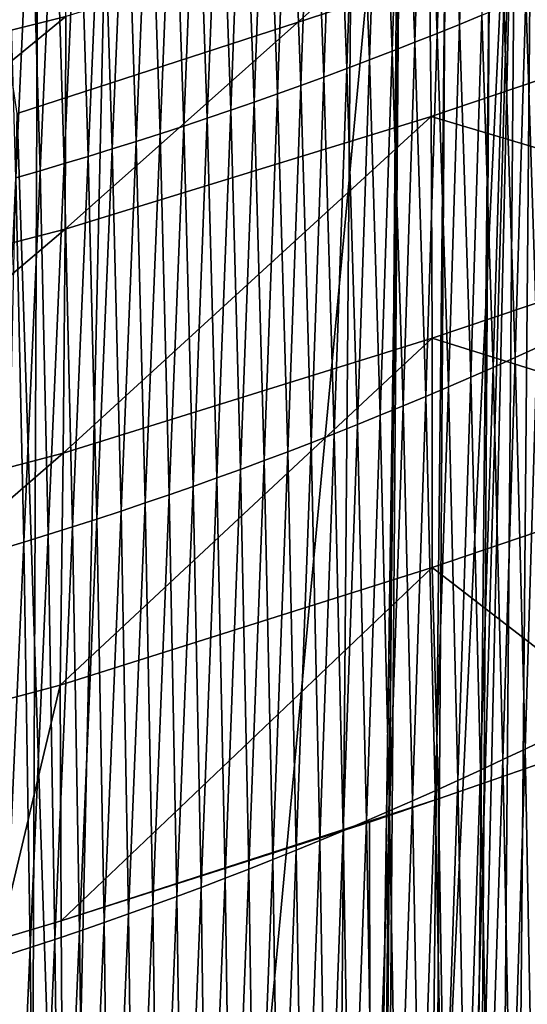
# Model space of a CAD drawing. Header units: metres. Extents: x -24 to 24, y -238 to 25.
# Tile 255 of 256: x 5.3 to 7.77, y -34.02 to -29.24. Entities that reach past the tile are written whole.
import ezdxf

# ---------------------------------------------------------------- set-up
doc = ezdxf.new("R2010")
doc.units = ezdxf.units.M
doc.layers.add('solid_10441023_001', color=7, linetype='CONTINUOUS')

msp = doc.modelspace()

# ---------------------------------------------------------------- linework, layer by layer
at = {"layer": 'solid_10441023_001'}
for points in [[(4.802389, -27.256248, 82.785812), (3.566604, -46.842449, 88.25399), (5.397484, -27.290197, 82.659111)], [(3.566604, -46.842449, 88.25399), (5.316508, -47.00523, 87.938446), (5.397484, -27.290197, 82.659111)], [(5.750673, -27.312313, 82.576569), (5.397484, -27.290197, 82.659111), (5.316508, -47.00523, 87.938446)], [(7.146243, -27.414446, 82.195412), (5.750673, -27.312313, 82.576569), (5.316508, -47.00523, 87.938446)], [(7.026837, -42.017071, 86.115166), (7.146243, -27.414446, 82.195412), (5.316508, -47.00523, 87.938446)], [(7.717036, -27.481943, 81.963501), (7.146243, -27.414446, 82.195412), (7.026837, -42.017071, 86.115166)], [(7.717036, -27.481943, 81.963501), (6.914066, -56.053406, 89.881996), (6.824589, -67.089272, 92.843338)], [(7.387802, -67.116035, 92.596123), (7.717036, -27.481943, 81.963501), (6.824589, -67.089272, 92.843338)], [(7.717036, -27.481943, 81.963501), (7.026837, -42.017071, 86.115166), (6.914066, -56.053406, 89.881996)], [(7.387802, -67.116035, 92.596123), (8.23261, -27.575567, 81.6325), (7.717036, -27.481943, 81.963501)], [(7.895637, -67.210091, 92.263168), (8.23261, -27.575567, 81.6325), (7.387802, -67.116035, 92.596123)], [(7.440329, -29.259184, -16.953571), (7.380429, -27.751068, -19.590935), (7.487851, -27.709608, -19.571205)], [(7.548069, -29.214893, -16.937969), (7.440329, -29.259184, -16.953571), (7.487851, -27.709608, -19.571205)], [(7.331932, -29.303038, -16.969006), (7.272407, -27.792097, -19.610447), (7.380429, -27.751068, -19.590935)], [(7.440329, -29.259184, -16.953571), (7.331932, -29.303038, -16.969006), (7.380429, -27.751068, -19.590935)], [(8.407121, -27.732431, 74.087074), (7.776366, -108.067284, 95.681068), (7.566303, -108.126259, 95.454346)], [(8.279483, -27.862223, 73.985329), (8.407121, -27.732431, 74.087074), (7.566303, -108.126259, 95.454346)], [(7.222889, -29.346441, -16.984274), (7.163797, -27.832682, -19.62974), (7.272407, -27.792097, -19.610447)], [(7.331932, -29.303038, -16.969006), (7.222889, -29.346441, -16.984274), (7.272407, -27.792097, -19.610447)], [(7.113218, -29.389381, -16.999374), (7.054613, -27.872814, -19.648811), (7.163797, -27.832682, -19.62974)], [(7.222889, -29.346441, -16.984274), (7.113218, -29.389381, -16.999374), (7.163797, -27.832682, -19.62974)], [(8.134251, -28.010302, 73.886566), (8.279483, -27.862223, 73.985329), (7.566303, -108.126259, 95.454346)], [(7.002932, -29.431847, -17.014307), (6.944868, -27.912479, -19.667662), (7.054613, -27.872814, -19.648811)], [(7.113218, -29.389381, -16.999374), (7.002932, -29.431847, -17.014307), (7.054613, -27.872814, -19.648811)], [(6.780577, -29.515303, -17.043659), (6.723748, -27.990372, -19.704702), (6.834575, -27.95167, -19.686293)], [(6.892047, -29.473824, -17.029068), (6.780577, -29.515303, -17.043659), (6.834575, -27.95167, -19.686293)], [(6.892047, -29.473824, -17.029068), (6.834575, -27.95167, -19.686293), (6.944868, -27.912479, -19.667662)], [(7.002932, -29.431847, -17.014307), (6.892047, -29.473824, -17.029068), (6.944868, -27.912479, -19.667662)], [(6.668538, -29.556267, -17.058079), (6.6124, -28.028576, -19.722889), (6.723748, -27.990372, -19.704702)], [(6.780577, -29.515303, -17.043659), (6.668538, -29.556267, -17.058079), (6.723748, -27.990372, -19.704702)], [(6.555943, -29.596708, -17.072325), (6.500544, -28.066271, -19.740852), (6.6124, -28.028576, -19.722889)], [(6.668538, -29.556267, -17.058079), (6.555943, -29.596708, -17.072325), (6.6124, -28.028576, -19.722889)], [(8.134251, -28.010302, 73.886566), (7.566303, -108.126259, 95.454346), (7.334824, -108.182854, 95.248772)], [(7.970631, -28.176516, 73.793404), (8.134251, -28.010302, 73.886566), (7.334824, -108.182854, 95.248772)], [(6.44281, -29.63661, -17.086399), (6.388193, -28.103445, -19.758595), (6.500544, -28.066271, -19.740852)], [(6.555943, -29.596708, -17.072325), (6.44281, -29.63661, -17.086399), (6.500544, -28.066271, -19.740852)], [(6.214983, -29.714756, -17.114017), (6.162062, -28.176189, -19.793406), (6.275362, -28.140089, -19.776112)], [(6.329152, -29.675964, -17.100296), (6.214983, -29.714756, -17.114017), (6.275362, -28.140089, -19.776112)], [(6.329152, -29.675964, -17.100296), (6.275362, -28.140089, -19.776112), (6.388193, -28.103445, -19.758595)], [(6.44281, -29.63661, -17.086399), (6.329152, -29.675964, -17.100296), (6.388193, -28.103445, -19.758595)], [(6.10032, -29.752974, -17.127563), (6.048308, -28.211737, -19.810474), (6.162062, -28.176189, -19.793406)], [(6.214983, -29.714756, -17.114017), (6.10032, -29.752974, -17.127563), (6.162062, -28.176189, -19.793406)], [(7.970631, -28.176516, 73.793404), (7.334824, -108.182854, 95.248772), (7.084023, -108.236504, 95.066208)], [(7.787934, -28.359316, 73.708176), (7.970631, -28.176516, 73.793404), (7.084023, -108.236504, 95.066208)], [(5.985177, -29.790604, -17.140932), (5.934114, -28.246719, -19.827318), (6.048308, -28.211737, -19.810474)], [(6.10032, -29.752974, -17.127563), (5.985177, -29.790604, -17.140932), (6.048308, -28.211737, -19.810474)], [(5.521141, -28.251543, 21.400761), (3.706225, -28.688311, 21.654175), (3.701231, -29.677841, 21.253317)], [(5.527874, -29.221769, 20.992352), (5.521141, -28.251543, 21.400761), (3.701231, -29.677841, 21.253317)], [(5.753515, -29.864061, -17.16713), (5.704457, -28.314953, -19.860329), (5.819491, -28.281126, -19.843937)], [(5.869569, -29.827635, -17.154119), (5.753515, -29.864061, -17.16713), (5.819491, -28.281126, -19.843937)], [(5.869569, -29.827635, -17.154119), (5.819491, -28.281126, -19.843937), (5.934114, -28.246719, -19.827318)], [(5.985177, -29.790604, -17.140932), (5.869569, -29.827635, -17.154119), (5.934114, -28.246719, -19.827318)], [(5.637031, -29.899868, -17.17996), (5.589026, -28.348188, -19.876495), (5.704457, -28.314953, -19.860329)], [(5.753515, -29.864061, -17.16713), (5.637031, -29.899868, -17.17996), (5.704457, -28.314953, -19.860329)], [(5.402843, -29.969599, -17.205082), (5.357035, -28.412855, -19.908146), (5.473214, -28.380825, -19.892433)], [(5.520135, -29.935051, -17.192612), (5.402843, -29.969599, -17.205082), (5.473214, -28.380825, -19.892433)], [(5.520135, -29.935051, -17.192612), (5.473214, -28.380825, -19.892433), (5.589026, -28.348188, -19.876495)], [(5.637031, -29.899868, -17.17996), (5.520135, -29.935051, -17.192612), (5.589026, -28.348188, -19.876495)], [(7.587137, -28.555248, 73.633743), (7.787934, -28.359316, 73.708176), (7.084023, -108.236504, 95.066208)], [(5.285174, -30.003502, -17.217371), (5.240505, -28.444271, -19.92363), (5.357035, -28.412855, -19.908146)], [(5.402843, -29.969599, -17.205082), (5.285174, -30.003502, -17.217371), (5.357035, -28.412855, -19.908146)], [(7.587137, -28.555248, 73.633743), (7.084023, -108.236504, 95.066208), (6.816273, -108.286697, 94.908371)], [(7.371425, -28.758953, 73.573051), (7.587137, -28.555248, 73.633743), (6.816273, -108.286697, 94.908371)], [(5.132573, -28.648363, 72.789711), (6.910631, -29.166613, 73.49929), (5.290913, -29.691345, 73.192993)], [(7.291467, -28.681747, 20.657459), (5.527874, -29.221769, 20.992352), (5.52463, -30.25412, 20.723886)], [(7.302578, -29.706156, 20.380377), (7.291467, -28.681747, 20.657459), (5.52463, -30.25412, 20.723886)], [(8.98049, -29.137241, 19.987888), (7.291467, -28.681747, 20.657459), (7.302578, -29.706156, 20.380377)], [(7.371425, -28.758953, 73.573051), (6.816273, -108.286697, 94.908371), (6.534257, -108.332924, 94.776787)], [(7.144377, -28.964403, 73.527824), (7.371425, -28.758953, 73.573051), (6.534257, -108.332924, 94.776787)], [(7.144377, -28.964403, 73.527824), (6.240922, -108.374619, 94.672623), (6.570862, -69.306107, 84.229614)], [(7.144377, -28.964403, 73.527824), (6.534257, -108.332924, 94.776787), (6.240922, -108.374619, 94.672623)], [(7.144377, -28.964403, 73.527824), (6.570862, -69.306107, 84.229614), (6.575307, -68.780418, 84.089096)], [(7.144377, -28.964403, 73.527824), (6.575307, -68.780418, 84.089096), (6.910631, -29.166613, 73.49929)], [(7.816739, -30.828285, -14.416037), (7.761524, -29.125048, -16.906269), (7.867217, -29.079519, -16.890171)], [(8.998795, -30.212467, 19.86051), (8.98049, -29.137241, 19.987888), (7.302578, -29.706156, 20.380377)], [(7.710058, -30.876556, -14.428034), (7.655138, -29.170176, -16.922203), (7.761524, -29.125048, -16.906269)], [(7.816739, -30.828285, -14.416037), (7.710058, -30.876556, -14.428034), (7.761524, -29.125048, -16.906269)], [(5.290913, -29.691345, 73.192993), (6.910631, -29.166613, 73.49929), (6.575307, -68.780418, 84.089096)], [(7.60264, -30.92441, -14.439915), (7.548069, -29.214893, -16.937969), (7.655138, -29.170176, -16.922203)], [(7.710058, -30.876556, -14.428034), (7.60264, -30.92441, -14.439915), (7.655138, -29.170176, -16.922203)], [(5.527874, -29.221769, 20.992352), (3.701231, -29.677841, 21.253317), (3.687633, -30.726761, 20.991901)], [(5.52463, -30.25412, 20.723886), (5.527874, -29.221769, 20.992352), (3.687633, -30.726761, 20.991901)], [(7.494499, -30.97183, -14.451677), (7.440329, -29.259184, -16.953571), (7.548069, -29.214893, -16.937969)], [(7.60264, -30.92441, -14.439915), (7.494499, -30.97183, -14.451677), (7.548069, -29.214893, -16.937969)], [(7.385648, -31.018803, -14.463321), (7.331932, -29.303038, -16.969006), (7.440329, -29.259184, -16.953571)], [(7.494499, -30.97183, -14.451677), (7.385648, -31.018803, -14.463321), (7.440329, -29.259184, -16.953571)], [(7.276103, -31.065313, -14.474843), (7.222889, -29.346441, -16.984274), (7.331932, -29.303038, -16.969006)], [(7.385648, -31.018803, -14.463321), (7.276103, -31.065313, -14.474843), (7.331932, -29.303038, -16.969006)], [(7.054998, -31.156895, -14.497519), (7.002932, -29.431847, -17.014307), (7.113218, -29.389381, -16.999374)], [(7.165881, -31.111347, -14.486242), (7.054998, -31.156895, -14.497519), (7.113218, -29.389381, -16.999374)], [(7.165881, -31.111347, -14.486242), (7.113218, -29.389381, -16.999374), (7.222889, -29.346441, -16.984274)], [(7.276103, -31.065313, -14.474843), (7.165881, -31.111347, -14.486242), (7.222889, -29.346441, -16.984274)], [(6.943472, -31.201939, -14.50867), (6.892047, -29.473824, -17.029068), (7.002932, -29.431847, -17.014307)], [(7.054998, -31.156895, -14.497519), (6.943472, -31.201939, -14.50867), (7.002932, -29.431847, -17.014307)], [(6.831317, -31.246466, -14.519693), (6.780577, -29.515303, -17.043659), (6.892047, -29.473824, -17.029068)], [(6.943472, -31.201939, -14.50867), (6.831317, -31.246466, -14.519693), (6.892047, -29.473824, -17.029068)], [(6.718552, -31.290464, -14.53059), (6.668538, -29.556267, -17.058079), (6.780577, -29.515303, -17.043659)], [(6.831317, -31.246466, -14.519693), (6.718552, -31.290464, -14.53059), (6.780577, -29.515303, -17.043659)], [(6.605191, -31.33392, -14.541356), (6.555943, -29.596708, -17.072325), (6.668538, -29.556267, -17.058079)], [(6.718552, -31.290464, -14.53059), (6.605191, -31.33392, -14.541356), (6.668538, -29.556267, -17.058079)], [(6.491252, -31.376816, -14.551991), (6.44281, -29.63661, -17.086399), (6.555943, -29.596708, -17.072325)], [(6.605191, -31.33392, -14.541356), (6.491252, -31.376816, -14.551991), (6.555943, -29.596708, -17.072325)], [(6.261707, -31.460888, -14.572863), (6.214983, -29.714756, -17.114017), (6.329152, -29.675964, -17.100296)], [(6.376752, -31.419144, -14.562494), (6.261707, -31.460888, -14.572863), (6.329152, -29.675964, -17.100296)], [(6.376752, -31.419144, -14.562494), (6.329152, -29.675964, -17.100296), (6.44281, -29.63661, -17.086399)], [(6.491252, -31.376816, -14.551991), (6.376752, -31.419144, -14.562494), (6.44281, -29.63661, -17.086399)], [(5.290913, -29.691345, 73.192993), (6.575307, -68.780418, 84.089096), (4.432341, -69.19239, 83.620834)], [(7.302578, -29.706156, 20.380377), (5.52463, -30.25412, 20.723886), (5.514268, -31.339876, 20.606146)], [(7.306587, -30.782326, 20.256657), (7.302578, -29.706156, 20.380377), (5.514268, -31.339876, 20.606146)], [(6.146132, -31.502033, -14.583096), (6.10032, -29.752974, -17.127563), (6.214983, -29.714756, -17.114017)], [(6.261707, -31.460888, -14.572863), (6.146132, -31.502033, -14.583096), (6.214983, -29.714756, -17.114017)], [(8.998795, -30.212467, 19.86051), (7.302578, -29.706156, 20.380377), (7.306587, -30.782326, 20.256657)], [(6.030046, -31.542568, -14.593191), (5.985177, -29.790604, -17.140932), (6.10032, -29.752974, -17.127563)], [(6.146132, -31.502033, -14.583096), (6.030046, -31.542568, -14.593191), (6.10032, -29.752974, -17.127563)], [(5.913465, -31.582479, -14.603148), (5.869569, -29.827635, -17.154119), (5.985177, -29.790604, -17.140932)], [(6.030046, -31.542568, -14.593191), (5.913465, -31.582479, -14.603148), (5.985177, -29.790604, -17.140932)], [(5.678895, -31.660389, -14.622647), (5.637031, -29.899868, -17.17996), (5.753515, -29.864061, -17.16713)], [(5.796408, -31.621758, -14.612967), (5.678895, -31.660389, -14.622647), (5.753515, -29.864061, -17.16713)], [(5.796408, -31.621758, -14.612967), (5.753515, -29.864061, -17.16713), (5.869569, -29.827635, -17.154119)], [(5.913465, -31.582479, -14.603148), (5.796408, -31.621758, -14.612967), (5.869569, -29.827635, -17.154119)], [(5.560945, -31.698368, -14.632187), (5.520135, -29.935051, -17.192612), (5.637031, -29.899868, -17.17996)], [(5.678895, -31.660389, -14.622647), (5.560945, -31.698368, -14.632187), (5.637031, -29.899868, -17.17996)], [(5.442577, -31.73568, -14.641587), (5.402843, -29.969599, -17.205082), (5.520135, -29.935051, -17.192612)], [(5.560945, -31.698368, -14.632187), (5.442577, -31.73568, -14.641587), (5.520135, -29.935051, -17.192612)], [(5.323811, -31.772318, -14.650846), (5.204666, -31.80827, -14.659965), (5.285174, -30.003502, -17.217371)], [(5.323811, -31.772318, -14.650846), (5.285174, -30.003502, -17.217371), (5.402843, -29.969599, -17.205082)], [(5.442577, -31.73568, -14.641587), (5.323811, -31.772318, -14.650846), (5.402843, -29.969599, -17.205082)], [(9.012919, -31.316456, 19.896439), (8.998795, -30.212467, 19.86051), (7.306587, -30.782326, 20.256657)], [(5.52463, -30.25412, 20.723886), (3.687633, -30.726761, 20.991901), (3.667922, -31.825565, 20.880259)], [(5.514268, -31.339876, 20.606146), (5.52463, -30.25412, 20.723886), (3.667922, -31.825565, 20.880259)], [(7.306587, -30.782326, 20.256657), (5.514268, -31.339876, 20.606146), (5.500243, -32.466122, 20.649685)], [(7.306557, -31.895714, 20.295563), (7.306587, -30.782326, 20.256657), (5.500243, -32.466122, 20.649685)], [(9.012919, -31.316456, 19.896439), (7.306587, -30.782326, 20.256657), (7.306557, -31.895714, 20.295563)], [(7.75807, -32.776577, -12.083155), (7.710058, -30.876556, -14.428034), (7.816739, -30.828285, -14.416037)], [(7.865132, -32.724873, -12.074799), (7.75807, -32.776577, -12.083155), (7.816739, -30.828285, -14.416037)], [(7.650224, -32.82785, -12.091436), (7.60264, -30.92441, -14.439915), (7.710058, -30.876556, -14.428034)], [(7.75807, -32.776577, -12.083155), (7.650224, -32.82785, -12.091436), (7.710058, -30.876556, -14.428034)], [(7.541609, -32.878677, -12.099641), (7.494499, -30.97183, -14.451677), (7.60264, -30.92441, -14.439915)], [(7.650224, -32.82785, -12.091436), (7.541609, -32.878677, -12.099641), (7.60264, -30.92441, -14.439915)], [(7.43224, -32.929039, -12.107768), (7.385648, -31.018803, -14.463321), (7.494499, -30.97183, -14.451677)], [(7.541609, -32.878677, -12.099641), (7.43224, -32.929039, -12.107768), (7.494499, -30.97183, -14.451677)], [(7.322137, -32.978928, -12.115814), (7.276103, -31.065313, -14.474843), (7.385648, -31.018803, -14.463321)], [(7.43224, -32.929039, -12.107768), (7.322137, -32.978928, -12.115814), (7.385648, -31.018803, -14.463321)], [(7.099795, -33.077213, -12.131657), (7.054998, -31.156895, -14.497519), (7.165881, -31.111347, -14.486242)], [(7.211316, -33.028324, -12.123777), (7.099795, -33.077213, -12.131657), (7.165881, -31.111347, -14.486242)], [(7.211316, -33.028324, -12.123777), (7.165881, -31.111347, -14.486242), (7.276103, -31.065313, -14.474843)], [(7.322137, -32.978928, -12.115814), (7.211316, -33.028324, -12.123777), (7.276103, -31.065313, -14.474843)], [(6.987593, -33.125584, -12.13945), (6.943472, -31.201939, -14.50867), (7.054998, -31.156895, -14.497519)], [(7.099795, -33.077213, -12.131657), (6.987593, -33.125584, -12.13945), (7.054998, -31.156895, -14.497519)], [(6.874727, -33.173416, -12.147155), (6.831317, -31.246466, -14.519693), (6.943472, -31.201939, -14.50867)], [(6.987593, -33.125584, -12.13945), (6.874727, -33.173416, -12.147155), (6.943472, -31.201939, -14.50867)], [(6.761216, -33.220699, -12.15477), (6.718552, -31.290464, -14.53059), (6.831317, -31.246466, -14.519693)], [(6.874727, -33.173416, -12.147155), (6.761216, -33.220699, -12.15477), (6.831317, -31.246466, -14.519693)], [(6.647078, -33.267418, -12.162292), (6.605191, -31.33392, -14.541356), (6.718552, -31.290464, -14.53059)], [(6.761216, -33.220699, -12.15477), (6.647078, -33.267418, -12.162292), (6.718552, -31.290464, -14.53059)], [(5.514268, -31.339876, 20.606146), (3.667922, -31.825565, 20.880259), (3.645195, -32.960941, 20.928314)], [(5.500243, -32.466122, 20.649685), (5.514268, -31.339876, 20.606146), (3.645195, -32.960941, 20.928314)], [(6.53233, -33.31356, -12.169722), (6.491252, -31.376816, -14.551991), (6.605191, -31.33392, -14.541356)], [(6.647078, -33.267418, -12.162292), (6.53233, -33.31356, -12.169722), (6.605191, -31.33392, -14.541356)], [(9.012919, -31.316456, 19.896439), (7.306557, -31.895714, 20.295563), (8.321003, -32.677338, 20.276505)], [(6.416989, -33.359104, -12.177055), (6.376752, -31.419144, -14.562494), (6.491252, -31.376816, -14.551991)], [(6.53233, -33.31356, -12.169722), (6.416989, -33.359104, -12.177055), (6.491252, -31.376816, -14.551991)], [(6.301076, -33.404041, -12.184291), (6.261707, -31.460888, -14.572863), (6.376752, -31.419144, -14.562494)], [(6.416989, -33.359104, -12.177055), (6.301076, -33.404041, -12.184291), (6.376752, -31.419144, -14.562494)], [(6.184607, -33.448353, -12.191427), (6.146132, -31.502033, -14.583096), (6.261707, -31.460888, -14.572863)], [(6.301076, -33.404041, -12.184291), (6.184607, -33.448353, -12.191427), (6.261707, -31.460888, -14.572863)], [(5.950076, -33.535053, -12.205395), (5.913465, -31.582479, -14.603148), (6.030046, -31.542568, -14.593191)], [(6.067601, -33.492027, -12.198462), (5.950076, -33.535053, -12.205395), (6.030046, -31.542568, -14.593191)], [(6.067601, -33.492027, -12.198462), (6.030046, -31.542568, -14.593191), (6.146132, -31.502033, -14.583096)], [(6.184607, -33.448353, -12.191427), (6.067601, -33.492027, -12.198462), (6.146132, -31.502033, -14.583096)], [(5.832053, -33.577412, -12.212223), (5.796408, -31.621758, -14.612967), (5.913465, -31.582479, -14.603148)], [(5.950076, -33.535053, -12.205395), (5.832053, -33.577412, -12.212223), (5.913465, -31.582479, -14.603148)], [(5.713555, -33.619099, -12.218947), (5.678895, -31.660389, -14.622647), (5.796408, -31.621758, -14.612967)], [(5.832053, -33.577412, -12.212223), (5.713555, -33.619099, -12.218947), (5.796408, -31.621758, -14.612967)], [(5.594601, -33.660099, -12.225568), (5.560945, -31.698368, -14.632187), (5.678895, -31.660389, -14.622647)], [(5.713555, -33.619099, -12.218947), (5.594601, -33.660099, -12.225568), (5.678895, -31.660389, -14.622647)], [(5.475214, -33.700401, -12.232083), (5.442577, -31.73568, -14.641587), (5.560945, -31.698368, -14.632187)], [(5.594601, -33.660099, -12.225568), (5.475214, -33.700401, -12.232083), (5.560945, -31.698368, -14.632187)], [(5.235222, -33.778873, -12.244798), (5.204666, -31.80827, -14.659965), (5.323811, -31.772318, -14.650846)], [(5.355413, -33.739998, -12.238494), (5.235222, -33.778873, -12.244798), (5.323811, -31.772318, -14.650846)], [(5.355413, -33.739998, -12.238494), (5.323811, -31.772318, -14.650846), (5.442577, -31.73568, -14.641587)], [(5.475214, -33.700401, -12.232083), (5.355413, -33.739998, -12.238494), (5.442577, -31.73568, -14.641587)], [(7.306557, -31.895714, 20.295563), (5.500243, -32.466122, 20.649685), (5.504597, -33.61039, 20.864798)], [(7.306557, -31.895714, 20.295563), (5.504597, -33.61039, 20.864798), (7.337283, -33.018314, 20.501909)], [(7.306557, -31.895714, 20.295563), (7.337283, -33.018314, 20.501909), (8.321003, -32.677338, 20.276505)], [(5.500243, -32.466122, 20.649685), (3.645195, -32.960941, 20.928314), (5.205241, -33.699604, 20.916473)], [(5.500243, -32.466122, 20.649685), (5.205241, -33.699604, 20.916473), (5.504597, -33.61039, 20.864798)], [(10.686477, -230.313721, 72.84008), (8.321003, -32.677338, 20.276505), (7.337283, -33.018314, 20.501909)], [(7.798159, -34.859039, -9.900936), (7.75807, -32.776577, -12.083155), (7.865132, -32.724873, -12.074799)], [(7.68982, -34.914009, -9.905895), (7.650224, -32.82785, -12.091436), (7.75807, -32.776577, -12.083155)], [(7.798159, -34.859039, -9.900936), (7.68982, -34.914009, -9.905895), (7.75807, -32.776577, -12.083155)], [(7.580674, -34.968513, -9.910814), (7.541609, -32.878677, -12.099641), (7.650224, -32.82785, -12.091436)], [(7.68982, -34.914009, -9.905895), (7.580674, -34.968513, -9.910814), (7.650224, -32.82785, -12.091436)], [(7.470741, -35.022537, -9.915691), (7.43224, -32.929039, -12.107768), (7.541609, -32.878677, -12.099641)], [(7.580674, -34.968513, -9.910814), (7.470741, -35.022537, -9.915691), (7.541609, -32.878677, -12.099641)], [(7.360038, -35.076065, -9.920523), (7.322137, -32.978928, -12.115814), (7.43224, -32.929039, -12.107768)], [(7.470741, -35.022537, -9.915691), (7.360038, -35.076065, -9.920523), (7.43224, -32.929039, -12.107768)], [(7.337283, -33.018314, 20.501909), (5.504597, -33.61039, 20.864798), (7.003078, -33.131355, 20.573845)], [(7.146491, -230.173935, 73.353615), (7.337283, -33.018314, 20.501909), (7.003078, -33.131355, 20.573845)], [(7.146491, -230.173935, 73.353615), (10.686477, -230.313721, 72.84008), (7.337283, -33.018314, 20.501909)], [(7.248585, -35.129078, -9.925306), (7.211316, -33.028324, -12.123777), (7.322137, -32.978928, -12.115814)], [(7.360038, -35.076065, -9.920523), (7.248585, -35.129078, -9.925306), (7.322137, -32.978928, -12.115814)], [(7.136402, -35.181564, -9.930041), (7.099795, -33.077213, -12.131657), (7.211316, -33.028324, -12.123777)], [(7.248585, -35.129078, -9.925306), (7.136402, -35.181564, -9.930041), (7.211316, -33.028324, -12.123777)], [(7.023507, -35.233509, -9.934725), (6.987593, -33.125584, -12.13945), (7.099795, -33.077213, -12.131657)], [(7.136402, -35.181564, -9.930041), (7.023507, -35.233509, -9.934725), (7.099795, -33.077213, -12.131657)], [(7.146491, -230.173935, 73.353615), (7.003078, -33.131355, 20.573845), (5.504597, -33.61039, 20.864798)], [(6.909921, -35.284893, -9.939353), (6.874727, -33.173416, -12.147155), (6.987593, -33.125584, -12.13945)], [(7.023507, -35.233509, -9.934725), (6.909921, -35.284893, -9.939353), (6.987593, -33.125584, -12.13945)], [(6.795663, -35.335705, -9.943926), (6.761216, -33.220699, -12.15477), (6.874727, -33.173416, -12.147155)], [(6.909921, -35.284893, -9.939353), (6.795663, -35.335705, -9.943926), (6.874727, -33.173416, -12.147155)], [(6.680752, -35.385921, -9.948441), (6.647078, -33.267418, -12.162292), (6.761216, -33.220699, -12.15477)], [(6.795663, -35.335705, -9.943926), (6.680752, -35.385921, -9.948441), (6.761216, -33.220699, -12.15477)], [(6.565207, -35.435535, -9.952894), (6.53233, -33.31356, -12.169722), (6.647078, -33.267418, -12.162292)], [(6.680752, -35.385921, -9.948441), (6.565207, -35.435535, -9.952894), (6.647078, -33.267418, -12.162292)], [(6.449049, -35.484528, -9.957286), (6.416989, -33.359104, -12.177055), (6.53233, -33.31356, -12.169722)], [(6.565207, -35.435535, -9.952894), (6.449049, -35.484528, -9.957286), (6.53233, -33.31356, -12.169722)], [(6.214967, -35.580585, -9.965871), (6.184607, -33.448353, -12.191427), (6.301076, -33.404041, -12.184291)], [(6.332295, -35.532883, -9.961612), (6.214967, -35.580585, -9.965871), (6.301076, -33.404041, -12.184291)], [(6.332295, -35.532883, -9.961612), (6.301076, -33.404041, -12.184291), (6.416989, -33.359104, -12.177055)], [(6.449049, -35.484528, -9.957286), (6.332295, -35.532883, -9.961612), (6.416989, -33.359104, -12.177055)], [(6.097083, -35.627621, -9.970059), (6.067601, -33.492027, -12.198462), (6.184607, -33.448353, -12.191427)], [(6.214967, -35.580585, -9.965871), (6.097083, -35.627621, -9.970059), (6.184607, -33.448353, -12.191427)], [(5.978663, -35.673973, -9.974178), (5.950076, -33.535053, -12.205395), (6.067601, -33.492027, -12.198462)], [(6.097083, -35.627621, -9.970059), (5.978663, -35.673973, -9.974178), (6.067601, -33.492027, -12.198462)], [(5.859732, -35.719627, -9.978225), (5.832053, -33.577412, -12.212223), (5.950076, -33.535053, -12.205395)], [(5.978663, -35.673973, -9.974178), (5.859732, -35.719627, -9.978225), (5.950076, -33.535053, -12.205395)], [(5.74031, -35.76458, -9.982199), (5.713555, -33.619099, -12.218947), (5.832053, -33.577412, -12.212223)], [(5.859732, -35.719627, -9.978225), (5.74031, -35.76458, -9.982199), (5.832053, -33.577412, -12.212223)], [(7.146491, -230.173935, 73.353615), (5.504597, -33.61039, 20.864798), (5.205241, -33.699604, 20.916473)], [(5.620422, -35.808811, -9.986101), (5.594601, -33.660099, -12.225568), (5.713555, -33.619099, -12.218947)], [(5.74031, -35.76458, -9.982199), (5.620422, -35.808811, -9.986101), (5.713555, -33.619099, -12.218947)], [(5.500091, -35.85231, -9.98993), (5.475214, -33.700401, -12.232083), (5.594601, -33.660099, -12.225568)], [(5.620422, -35.808811, -9.986101), (5.500091, -35.85231, -9.98993), (5.594601, -33.660099, -12.225568)], [(7.146491, -230.173935, 73.353615), (5.205241, -33.699604, 20.916473), (3.617766, -34.117691, 21.149675)], [(5.258189, -35.937061, -9.997368), (5.235222, -33.778873, -12.244798), (5.355413, -33.739998, -12.238494)], [(5.379339, -35.895061, -9.993686), (5.258189, -35.937061, -9.997368), (5.355413, -33.739998, -12.238494)], [(5.379339, -35.895061, -9.993686), (5.355413, -33.739998, -12.238494), (5.475214, -33.700401, -12.232083)], [(5.500091, -35.85231, -9.98993), (5.379339, -35.895061, -9.993686), (5.475214, -33.700401, -12.232083)]]:
    msp.add_3dface(points, dxfattribs=at)

doc.saveas('drawing.dxf')
